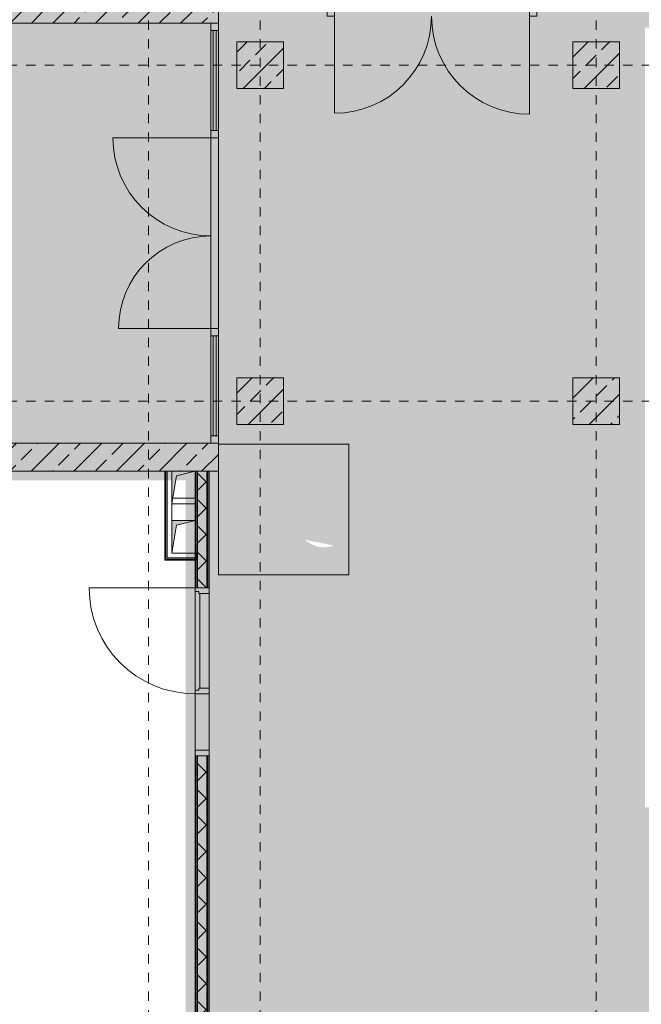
# Model space of a CAD drawing. Header units: metres. Extents: x -52 to 123, y -78 to 33.
# Tile 83 of 114: x 26.58 to 33.24, y -13.96 to -3.41. Entities that reach past the tile are written whole.
import ezdxf

# ---------------------------------------------------------------- set-up
doc = ezdxf.new("R2010")
doc.units = ezdxf.units.M
doc.linetypes.add('Rasterlinie', pattern=[0.019, 0.01, -0.003, 0.003, -0.003])
doc.linetypes.add('Über Schnittebene 1', pattern=[0.001, 0, -0.001])
for name, color, linetype, lineweight in [('A_Allgemeine Beschriftungen', 7, 'Continuous', 9), ('A_Detailelemente', 7, 'Continuous', 9), ('A_Fassadenelemente', 7, 'Continuous', 9), ('A_Fassadenpfosten', 7, 'Continuous', 9), ('A_Geschossdecken', 7, 'Continuous', 9), ('A_Importierte Elemente in Familien', 7, 'Continuous', 9), ('A_Raster', 7, 'Continuous', 9), ('A_Skelettbau', 7, 'Continuous', 9), ('A_Tragwerksstützen_Stahlbeton', 7, 'Continuous', 9), ('A_Türen', 7, 'Continuous', 9), ('A_Türen_Rahmen', 7, 'Continuous', 9), ('A_Wände', 7, 'Continuous', 9), ('A_Wände_Schraffur', 7, 'Continuous', 18), ('Allgemeines Modell', 7, 'Continuous', 9)]:
    doc.layers.add(name, color=color, linetype=linetype, lineweight=lineweight)
pattern_1 = [(45, (1.421, 2.104), (-0.2283954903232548, 0.2283954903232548), []), (45, (1.649, 2.104), (-0.2283954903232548, 0.2283954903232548), [0.161, -0.081])]

# ---------------------------------------------------------------- blocks, each defined once
blk = doc.blocks.new('GSH_Fassade_Tuer_2flg - I_Glass_Grau-6173606-BS_Übersicht_O1_BRANDSCHUTZ')
at = {"layer": 'A_Türen'}
for p, q in [((-1.044999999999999, 0.0399999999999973), (-1.044999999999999, 1.089756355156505)), ((1.045000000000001, 0.0400000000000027), (1.045000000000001, 1.079756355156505)), ((-1.124999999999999, 0.0399999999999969), (-1.044999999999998, 0.0399999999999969)), ((-1.124999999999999, -0.0400000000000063), (-1.124999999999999, 0.0399999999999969)), ((-1.044999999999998, 0.0399999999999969), (-1.044999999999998, -0.0400000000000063)), ((1.044999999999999, 0.0399999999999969), (1.125, 0.0399999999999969)), ((1.044999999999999, -0.0400000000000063), (1.044999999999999, 0.0399999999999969)), ((1.125, 0.0399999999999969), (1.125, -0.0400000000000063)), ((-1.044999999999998, -0.0400000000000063), (-1.124999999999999, -0.0400000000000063)), ((1.125, -0.0400000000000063), (1.044999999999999, -0.0400000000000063))]:
    blk.add_line(p, q, dxfattribs=at)
for centre, radius, start, end in [((-1.044999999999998, 0.0399999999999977), 1.049756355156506, 4.45e-14, 89.99999999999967), ((1.045, 0.0399999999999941), 1.039756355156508, 89.99999999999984, 179.9999999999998)]:
    blk.add_arc(centre, radius, start, end, dxfattribs=at)
blk = doc.blocks.new('GSH_Tuer_I_1flg_SZ_OL_SL - 1800_1135x3200_2135_Voll-4240666-BS_Übersicht_O1_BRANDSCHUTZ')
at = {"layer": 'A_Türen'}
for p, q in [((0.8999999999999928, 1.224434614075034), (0.8999999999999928, 0.0894346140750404)), ((-0.2350000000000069, 0.0894346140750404), (-0.9000000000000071, 0.0894346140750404))]:
    blk.add_line(p, q, dxfattribs=at)
at = {"layer": 'A_Türen', "linetype": 'Über Schnittebene 1'}
for p, q in [((-0.9000000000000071, 0.0894346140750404), (0.8999999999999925, 0.0894346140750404)), ((0.8999999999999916, -0.0605653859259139), (-0.9000000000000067, -0.0605653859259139))]:
    blk.add_line(p, q, dxfattribs=at)
at = {"layer": 'A_Türen'}
blk.add_arc((0.8999999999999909, 0.0894346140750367), 1.134999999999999, 89.99999999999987, 179.9999999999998, dxfattribs=at)
at = {"layer": 'A_Türen_Rahmen'}
for p, q in [((-0.8400000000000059, 0.0894346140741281), (-0.9000000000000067, 0.0894346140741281)), ((-0.8400000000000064, -0.0605653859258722), (-0.8400000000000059, 0.0894346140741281)), ((-0.2350000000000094, 0.0894346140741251), (-0.8400000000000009, 0.0894346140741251)), ((-0.195000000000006, 0.089434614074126), (-0.235000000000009, 0.0894346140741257)), ((-0.235000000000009, 0.0894346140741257), (-0.2350000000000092, -0.0605653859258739)), ((-0.1950000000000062, 0.0494346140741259), (-0.195000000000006, 0.089434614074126)), ((-0.175000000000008, 0.049434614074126), (-0.1950000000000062, 0.0494346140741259)), ((-0.1750000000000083, -0.0605653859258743), (-0.175000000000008, 0.049434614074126)), ((0.8599999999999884, 0.0494346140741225), (0.8399999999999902, 0.0494346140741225)), ((0.8399999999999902, 0.0494346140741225), (0.8399999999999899, -0.0605653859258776)), ((0.8999999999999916, 0.0894346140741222), (0.8599999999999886, 0.0894346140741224)), ((0.8599999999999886, 0.0894346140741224), (0.8599999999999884, 0.0494346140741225)), ((-0.9000000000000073, -0.0605653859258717), (-0.8400000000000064, -0.0605653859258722)), ((-0.8400000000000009, -0.0605653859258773), (-0.2350000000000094, -0.0605653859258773)), ((-0.2350000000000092, -0.060565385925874), (-0.1750000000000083, -0.0605653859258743)), ((0.8399999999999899, -0.0605653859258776), (0.8999999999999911, -0.0605653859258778))]:
    blk.add_line(p, q, dxfattribs=at)
blk = doc.blocks.new('GSH_Bestand_BD_RE - BD-4620230-BS_Übersicht_O1_BRANDSCHUTZ')
at = {"layer": 'Allgemeines Modell'}
blk.add_hatch(color=256, dxfattribs=at).paths.add_polyline_path([(-0.1250000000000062, -0.1750000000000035), (-0.0750000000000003, 0.1249999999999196), (0.1249999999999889, 0.174999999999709), (-0.1249999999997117, 0.174999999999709), (-0.1250000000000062, -0.1187500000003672)], flags=0)
at = {"layer": 'A_Detailelemente'}
for p, q in [((-0.1249999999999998, -0.1750000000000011), (-0.0749999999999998, 0.1250000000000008)), ((-0.1249999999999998, -0.1750000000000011), (-0.0749999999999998, 0.1250000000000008)), ((-0.0749999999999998, 0.1250000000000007), (0.1249999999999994, 0.1750000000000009)), ((-0.0749999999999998, 0.1250000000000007), (0.1249999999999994, 0.1750000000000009)), ((-0.1249999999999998, -0.1750000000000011), (0.1249999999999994, -0.1750000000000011)), ((-0.1249999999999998, -0.1750000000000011), (0.1249999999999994, -0.1750000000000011))]:
    blk.add_line(p, q, dxfattribs=at)
blk = doc.blocks.new('GSH_Bestand_BD_RE - BD-V82-BS_Übersicht_O1_BRANDSCHUTZ')
at = {"layer": 'Allgemeines Modell'}
blk.add_hatch(color=256, dxfattribs=at).paths.add_polyline_path([(-0.1250000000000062, -0.1749999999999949), (-0.0750000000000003, 0.1249999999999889), (0.1241236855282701, 0.1749999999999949), (-0.1250000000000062, 0.1749999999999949)], flags=0)
at = {"layer": 'A_Detailelemente'}
for p, q in [((0.1249999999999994, 0.1750000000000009), (-0.1249999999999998, 0.1750000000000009)), ((0.1249999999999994, 0.1750000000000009), (-0.1249999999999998, 0.1750000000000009)), ((-0.1249999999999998, -0.1750000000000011), (-0.0749999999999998, 0.1250000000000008)), ((-0.1249999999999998, -0.1750000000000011), (-0.0749999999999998, 0.1250000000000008)), ((-0.0749999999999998, 0.1250000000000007), (0.1249999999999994, 0.1750000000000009)), ((-0.0749999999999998, 0.1250000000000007), (0.1249999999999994, 0.1750000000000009))]:
    blk.add_line(p, q, dxfattribs=at)
blk = doc.blocks.new('Systemelement - Verglasung-4356918-BS_Übersicht_O1_BRANDSCHUTZ')
at = {"layer": 'A_Fassadenelemente'}
for p, q in [((0.5349999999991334, 0.0149999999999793), (-0.534999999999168, 0.0149999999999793)), ((-0.534999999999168, 0.0149999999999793), (-0.534999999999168, -0.0149999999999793)), ((-0.534999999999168, -0.0149999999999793), (0.5349999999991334, -0.0149999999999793))]:
    blk.add_line(p, q, dxfattribs=at)
blk = doc.blocks.new('Pfosten rechteckig - 80x80-V84-BS_Übersicht_O1_BRANDSCHUTZ')
at = {"layer": 'A_Fassadenpfosten'}
for p, q in [((-0.0800000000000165, 0.0399999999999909), (0, 0.0399999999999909)), ((-0.0800000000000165, -0.0399999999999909), (-0.0800000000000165, 0.0399999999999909)), ((0, 0.0399999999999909), (0, -0.0399999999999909)), ((0, -0.0399999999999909), (-0.0800000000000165, -0.0399999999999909))]:
    blk.add_line(p, q, dxfattribs=at)
blk = doc.blocks.new('Systemelement - Verglasung-V85-BS_Übersicht_O1_BRANDSCHUTZ')
at = {"layer": 'A_Fassadenelemente'}
for p, q in [((0.5349999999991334, 0.0149999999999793), (-0.534999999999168, 0.0149999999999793)), ((0.5349999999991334, -0.0149999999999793), (0.5349999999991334, 0.0149999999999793)), ((-0.534999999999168, -0.0149999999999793), (0.5349999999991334, -0.0149999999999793))]:
    blk.add_line(p, q, dxfattribs=at)
blk = doc.blocks.new('GSH_Fassade_Tuer_2flg - I_Glass_Grau-6938194-BS_Übersicht_O1_BRANDSCHUTZ')
at = {"layer": 'A_Türen'}
for p, q in [((-1.020000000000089, 0.0400000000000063), (-1.10000000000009, 0.0400000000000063)), ((-1.10000000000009, 0.0400000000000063), (-1.10000000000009, -0.0399999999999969)), ((-1.020000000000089, -0.0399999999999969), (-1.020000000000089, 0.0400000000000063)), ((1.10000000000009, 0.0400000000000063), (1.020000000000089, 0.0400000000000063)), ((1.020000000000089, 0.0400000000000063), (1.020000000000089, -0.0399999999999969)), ((1.10000000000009, -0.0399999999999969), (1.10000000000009, 0.0400000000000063)), ((-1.10000000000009, -0.0399999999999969), (-1.020000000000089, -0.0399999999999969)), ((-1.020000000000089, -0.0399999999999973), (-1.020000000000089, -1.089756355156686)), ((1.020000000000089, -0.0399999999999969), (1.10000000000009, -0.0399999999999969)), ((1.020000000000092, -0.0400000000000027), (1.020000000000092, -1.029756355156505))]:
    blk.add_line(p, q, dxfattribs=at)
for centre, radius, start, end in [((-1.020000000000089, -0.0399999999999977), 1.049756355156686, 270, 359.9999999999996), ((1.02000000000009, -0.0399999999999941), 0.9897563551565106, 180.0000000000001, 269.9999999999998)]:
    blk.add_arc(centre, radius, start, end, dxfattribs=at)
blk = doc.blocks.new('Pfosten rechteckig - 80x80-V86-BS_Übersicht_O1_BRANDSCHUTZ')
at = {"layer": 'A_Fassadenpfosten'}
for p, q in [((0, 0.0399999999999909), (-0.0800000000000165, 0.0399999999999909)), ((-0.0800000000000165, 0.0399999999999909), (-0.0800000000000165, -0.0399999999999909)), ((0, -0.0399999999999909), (0, 0.0399999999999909)), ((-0.0800000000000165, -0.0399999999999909), (0, -0.0399999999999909))]:
    blk.add_line(p, q, dxfattribs=at)
blk = doc.blocks.new('Fluchtweg - Pfeil 1 - Pfeil  1_RW-4646428-BS_Übersicht_O1_BRANDSCHUTZ')
at = {"layer": 'A_Allgemeine Beschriftungen'}
for points in [[(-0.004068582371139, 2e-16), (-0.0014064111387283, 0.0026621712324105), (-0.0014064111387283, -0.0026621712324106)], [(0.005931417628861, -0.0012000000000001), (-0.0014064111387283, -0.0012), (-0.0014064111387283, 0.0012), (0.005931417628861, 0.0011999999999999)]]:
    blk.add_hatch(color=256, dxfattribs=at).paths.add_polyline_path(points, flags=0)
blk = doc.blocks.new('Brandmelder DIN ISO 23601 - Brandmelder-7036843-BS_Übersicht_O1_BRANDSCHUTZ')
at = {"layer": 'A_Importierte Elemente in Familien'}
h = blk.add_hatch(color=256, dxfattribs=at)
edge = h.paths.add_edge_path(flags=0)
edge.add_line((-0.0024679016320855, 0.0027128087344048), (-0.0024679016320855, 0.0012389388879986))
edge.add_line((-0.0024679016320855, 0.0012389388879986), (-0.0020272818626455, 0.0012389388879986))
edge.add_line((-0.0020272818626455, 0.0012389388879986), (-0.0020272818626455, -0.0011206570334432))
edge.add_line((-0.0021558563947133, -0.0011206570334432), (-0.0020272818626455, -0.0011206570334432))
edge.add_line((-0.0021558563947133, -0.0011206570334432), (-0.0021558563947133, -0.0003035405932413))
edge.add_line((-0.0021558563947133, -0.0003035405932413), (-0.0022102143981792, -0.000112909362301))
edge.add_arc((-0.0024469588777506, -0.0001966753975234), 0.0002511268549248, 19.48503514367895, 160.6502538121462)
edge.add_line((-0.0026839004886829, -0.0001134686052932), (-0.0026839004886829, -0.0013732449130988))
edge.add_line((-0.0026839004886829, -0.0013732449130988), (-0.002075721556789, -0.0025397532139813))
edge.add_line((-0.002075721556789, -0.0026721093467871), (-0.002075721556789, -0.0025397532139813))
edge.add_line((-0.002075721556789, -0.0026721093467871), (-0.0002212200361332, -0.0026721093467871))
edge.add_line((-0.0002212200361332, -0.0026721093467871), (-0.0002212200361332, -0.0033411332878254))
edge.add_line((-0.0002212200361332, -0.0033411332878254), (-0.0033411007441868, -0.0033411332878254))
edge.add_line((-0.0033411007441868, -0.0033411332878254), (-0.0033411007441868, 0.0033411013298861))
edge.add_line((-0.0033411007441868, 0.0033411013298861), (-0.0009763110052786, 0.0033411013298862))
edge.add_line((-0.0009763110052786, 0.0033411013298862), (-0.0009763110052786, 0.0027128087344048))
edge.add_line((-0.0009763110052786, 0.0027128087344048), (-0.0024679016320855, 0.0027128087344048))
h = blk.add_hatch(color=256, dxfattribs=at)
edge = h.paths.add_edge_path(flags=0)
edge.add_line((-0.0004104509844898, -0.0002696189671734), (-0.0003859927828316, -0.0002317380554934))
edge.add_line((-0.0004190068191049, -0.0002847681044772), (-0.0004104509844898, -0.0002696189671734))
edge = h.paths.add_edge_path(flags=0)
edge.add_line((-0.0008851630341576, -4.0990378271e-06), (-0.0008851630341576, 7.1296048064e-06))
edge.add_line((-0.0009633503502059, -4.0990378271e-06), (-0.0008851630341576, -4.0990378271e-06))
edge = h.paths.add_edge_path(flags=0)
edge.add_line((-0.0014410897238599, 0.0001774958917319), (-0.0014410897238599, 0.0002505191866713))
edge.add_line((-0.0015430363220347, 0.0001774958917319), (-0.0014410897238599, 0.0001774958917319))
edge = h.paths.add_edge_path(flags=0)
edge.add_line((0.0020212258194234, 0.0019614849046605), (0.0009645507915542, 0.0016336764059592))
edge.add_line((0.0009645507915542, 0.0016336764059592), (0.0011403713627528, 0.0005473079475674))
edge.add_line((0.0011403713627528, 0.0005473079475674), (0.0005895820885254, -0.0008552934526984))
edge.add_line((0.0005895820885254, -0.0008552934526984), (0.0011364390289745, -0.0016239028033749))
edge.add_line((0.0011364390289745, -0.0016239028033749), (0.0011364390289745, -0.0033411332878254))
edge.add_line((0.0011364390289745, -0.0033411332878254), (-0.0002212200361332, -0.0033411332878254))
edge.add_line((-0.0002212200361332, -0.0033411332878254), (-0.0002212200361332, -0.0022875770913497))
edge.add_arc((-0.0004260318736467, -0.0018687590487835), 0.0004662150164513, 296.0597167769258, 351.2581299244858)
edge.add_line((3.47671630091e-05, -0.0019396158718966), (3.47671630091e-05, -0.0002322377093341))
edge.add_arc((-0.0001757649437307, -0.0003601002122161), 0.0002463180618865, 31.27157321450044, 148.5923489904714)
edge.add_line((-0.0004313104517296, -0.0002847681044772), (-0.0004190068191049, -0.0002847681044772))
edge.add_line((-0.0004313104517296, -0.0002847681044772), (-0.0004313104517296, -1.72525404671e-05))
edge.add_arc((-0.0006610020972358, -5.65361503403e-05), 0.0002330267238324, 9.705258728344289, 164.1444958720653)
edge.add_line((-0.0009633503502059, -4.0990378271e-06), (-0.0009633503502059, 0.0001935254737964))
edge.add_arc((-0.0012135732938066, 0.0001268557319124), 0.0002589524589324, 14.91936452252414, 151.4743111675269)
edge.add_line((-0.0015430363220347, 0.0001774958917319), (-0.0015430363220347, 0.0012389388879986))
edge.add_line((-0.0015430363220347, 0.0012389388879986), (-0.0009763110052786, 0.0012389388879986))
edge.add_line((-0.0009763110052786, 0.0012389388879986), (-0.0009763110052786, 0.0033411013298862))
edge.add_line((-0.0009763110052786, 0.0033411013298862), (0.0020212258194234, 0.0033411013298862))
edge.add_line((0.0020212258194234, 0.0033411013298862), (0.0020212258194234, 0.0019614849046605))
h = blk.add_hatch(color=256, dxfattribs=at)
edge = h.paths.add_edge_path(flags=0)
edge.add_line((0.0033410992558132, 0.0033411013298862), (0.0033410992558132, -0.0033411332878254))
edge.add_line((0.0033410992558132, -0.0033411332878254), (0.0011364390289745, -0.0033411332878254))
edge.add_line((0.0011364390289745, -0.0033411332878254), (0.0011364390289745, -0.0016239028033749))
edge.add_arc((0.0022459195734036, -0.0015407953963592), 0.0011125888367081, 184.2838313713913, 228.6293256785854)
edge.add_arc((0.0024329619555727, -0.0010788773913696), 0.0015914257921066, 234.5778982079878, 279.8555089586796)
edge.add_line((0.0027053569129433, -0.0026468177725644), (0.0027053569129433, -0.0019411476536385))
edge.add_line((0.0027053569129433, -0.0019411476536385), (0.0026944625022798, -0.0015783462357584))
edge.add_line((0.0026944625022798, -0.0015783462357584), (0.0027053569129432, -0.0012261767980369))
edge.add_line((0.0027053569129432, -0.0012261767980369), (0.0027053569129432, -0.0005055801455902))
edge.add_line((0.0027053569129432, -0.0005055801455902), (0.0027025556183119, -0.0001150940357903))
edge.add_line((0.0027025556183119, -0.0001150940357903), (0.0027053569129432, 0.0002291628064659))
edge.add_line((0.0027053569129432, 0.0002291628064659), (0.0027053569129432, 0.0009512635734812))
edge.add_arc((0.0034909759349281, 0.0023077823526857), 0.0015675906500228, 224.4196320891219, 239.9230017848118, ccw=False)
edge.add_arc((0.0033123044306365, 0.0021064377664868), 0.0012991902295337, 186.4059159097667, 223.5925616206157, ccw=False)
edge.add_line((0.0020212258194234, 0.0019614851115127), (0.0020212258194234, 0.0033411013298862))
edge.add_line((0.0020212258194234, 0.0033411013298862), (0.0033410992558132, 0.0033411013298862))
h = blk.add_hatch(color=256, dxfattribs=at)
edge = h.paths.add_edge_path(flags=0)
edge.add_line((-0.0022548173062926, 0.0019758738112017), (-0.0021359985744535, 0.0019758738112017))
edge.add_line((-0.0022548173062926, 0.0019758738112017), (-0.0022548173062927, 0.0025168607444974))
edge.add_line((-0.0022548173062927, 0.0025168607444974), (-0.0011893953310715, 0.0025168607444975))
edge.add_line((-0.0011893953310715, 0.0025168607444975), (-0.0011893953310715, 0.0019758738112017))
edge.add_line((-0.0013112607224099, 0.0019758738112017), (-0.0011893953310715, 0.0019758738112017))
edge.add_arc((-0.0017236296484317, 0.0019813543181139), 0.0004124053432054, 359.2385667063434, 540.7614332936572)
h = blk.add_hatch(color=256, dxfattribs=at)
edge = h.paths.add_edge_path(flags=0)
edge.add_arc((-0.0017236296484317, 0.0019813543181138), 0.0004124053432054, 180.7614332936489, 359.238566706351)
edge.add_line((-0.0011893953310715, 0.0019758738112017), (-0.0013112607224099, 0.0019758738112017))
edge.add_line((-0.0011893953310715, 0.0019758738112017), (-0.0011893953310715, 0.001434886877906))
edge.add_line((-0.0011893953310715, 0.001434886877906), (-0.0014280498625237, 0.001434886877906))
edge.add_line((-0.0014280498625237, 0.001434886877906), (-0.0014280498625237, 0.0012389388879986))
edge.add_line((-0.0015430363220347, 0.0012389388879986), (-0.0014280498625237, 0.0012389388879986))
edge.add_arc((-0.0017851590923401, 0.0012449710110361), 0.0002421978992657, 358.5728574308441, 541.4271425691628)
edge.add_line((-0.0020886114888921, 0.0012389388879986), (-0.0020272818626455, 0.0012389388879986))
edge.add_line((-0.0020886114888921, 0.0012389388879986), (-0.0020886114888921, 0.001434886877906))
edge.add_line((-0.0020886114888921, 0.001434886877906), (-0.0022548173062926, 0.001434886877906))
edge.add_line((-0.0022548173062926, 0.001434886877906), (-0.0022548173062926, 0.0019758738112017))
edge.add_line((-0.0022548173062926, 0.0019758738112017), (-0.0021359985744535, 0.0019758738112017))
h = blk.add_hatch(color=256, dxfattribs=at)
edge = h.paths.add_edge_path(flags=0)
edge.add_arc((0.0026823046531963, 0.0011928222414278), 0.0013954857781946, 189.6059068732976, 216.7551333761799)
edge.add_arc((0.0024465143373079, 0.0008750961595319), 0.0010227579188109, 210.3855511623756, 284.4978676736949)
edge.add_line((0.0027025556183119, -0.0001150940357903), (0.0027053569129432, -0.0005055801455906))
edge.add_arc((0.0032189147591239, 0.0021986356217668), 0.0027525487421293, 242.9553600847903, 259.2470052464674, ccw=False)
edge.add_arc((0.0029666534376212, 0.001607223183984), 0.0021115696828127, 210.1294976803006, 241.75515556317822, ccw=False)
edge.add_line((0.0011403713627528, 0.0005473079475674), (0.0009645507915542, 0.0016336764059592))
edge.add_arc((0.0001178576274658, 0.000780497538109), 0.001201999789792, 8.586404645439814, 45.21860566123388, ccw=False)
h = blk.add_hatch(color=256, dxfattribs=at)
edge = h.paths.add_edge_path(flags=0)
edge.add_arc((0.0033277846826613, 0.0014823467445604), 0.0013992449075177, 159.8611230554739, 243.5874614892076)
edge.add_line((0.0027053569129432, 0.0002291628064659), (0.0027025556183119, -0.0001150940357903))
edge.add_arc((0.003711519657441, 0.0015930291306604), 0.0019838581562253, 205.7146269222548, 239.4302581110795, ccw=False)
edge.add_arc((-0.0010086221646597, -0.0002391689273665), 0.0030894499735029, 18.32656048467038, 31.17235520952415)
edge.add_arc((0.001044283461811, 0.0008715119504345), 0.0007663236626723, 39.59896584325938, 95.9721871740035)
edge.add_line((0.0009645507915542, 0.0016336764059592), (0.0020212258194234, 0.0019614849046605))
h = blk.add_hatch(color=256, dxfattribs=at)
edge = h.paths.add_edge_path(flags=0)
edge.add_line((0.0027053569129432, -0.0012261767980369), (0.0026944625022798, -0.0015783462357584))
edge.add_arc((0.0028793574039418, -0.0001194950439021), 0.0014705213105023, 242.0142221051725, 262.77683994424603, ccw=False)
edge.add_arc((0.0033898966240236, 0.0005059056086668), 0.0022678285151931, 220.2675334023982, 238.0351821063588, ccw=False)
edge.add_arc((0.0010706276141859, -0.0014587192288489), 0.0007717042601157, 40.26753340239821, 128.5615330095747)
edge.add_line((0.0005895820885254, -0.0008552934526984), (0.0011403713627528, 0.0005473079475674))
edge.add_arc((0.0028440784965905, 0.0004649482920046), 0.0016968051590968, 177.2323940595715, 265.3105741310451)
h = blk.add_hatch(color=256, dxfattribs=at)
edge = h.paths.add_edge_path(flags=0)
edge.add_arc((0.0020958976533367, -0.0008907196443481), 0.0009116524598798, 214.9220074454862, 311.0389025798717)
edge.add_line((0.0026944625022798, -0.0015783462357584), (0.0027053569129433, -0.0019411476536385))
edge.add_arc((0.0021798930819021, -0.0004912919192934), 0.0015400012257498, 227.346186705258, 289.9217778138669, ccw=False)
edge.add_line((0.0011364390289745, -0.0016239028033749), (0.0005895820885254, -0.0008552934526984))
edge.add_arc((0.0005011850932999, -0.0017709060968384), 0.0009198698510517, 22.924189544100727, 84.48552141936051, ccw=False)
at = {"layer": 'A_Allgemeine Beschriftungen'}
for p, q in [((-0.0035, -0.0035), (-0.0035, 0.0035)), ((-0.0035, 0.0035), (0.0035, 0.0035)), ((0.0035, 0.0035), (0.0035, -0.0035)), ((0.0035, -0.0035), (-0.0035, -0.0035))]:
    blk.add_line(p, q, dxfattribs=at)
at = {"layer": 'A_Importierte Elemente in Familien', "flags": 128}
for points in [[(0.0034999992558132, 0.0035000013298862), (0.0017499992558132, 0.0035000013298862), (-7.441868e-10, 0.0035000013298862), (-0.0017500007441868, 0.0035000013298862), (-0.0035000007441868, 0.0035000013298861)], [(-0.0035000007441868, 0.0035000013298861), (-0.0035000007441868, 0.0017500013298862), (-0.0035000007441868, 1.3298862e-09), (-0.0035000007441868, -0.0017499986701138), (-0.0035000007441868, -0.0034999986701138)], [(0.0034999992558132, 0.0035000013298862), (0.0017499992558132, 0.0035000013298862), (-7.441868e-10, 0.0035000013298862), (-0.0017500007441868, 0.0035000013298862), (-0.0035000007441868, 0.0035000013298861)], [(-0.0035000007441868, 0.0035000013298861), (-0.0035000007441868, 0.0017500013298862), (-0.0035000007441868, 1.3298862e-09), (-0.0035000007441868, -0.0017499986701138), (-0.0035000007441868, -0.0034999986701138)], [(0.0034999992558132, -0.0034999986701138), (0.0034999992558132, -0.0017499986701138), (0.0034999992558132, 1.3298862e-09), (0.0034999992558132, 0.0017500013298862), (0.0034999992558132, 0.0035000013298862)], [(0.0034999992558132, -0.0034999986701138), (0.0034999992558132, -0.0017499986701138), (0.0034999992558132, 1.3298862e-09), (0.0034999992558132, 0.0017500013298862), (0.0034999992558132, 0.0035000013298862)], [(-0.0035000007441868, -0.0034999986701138), (-0.0017500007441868, -0.0034999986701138), (-7.441868e-10, -0.0034999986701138), (0.0017499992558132, -0.0034999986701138), (0.0034999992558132, -0.0034999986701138)], [(-0.0035000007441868, -0.0034999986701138), (-0.0017500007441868, -0.0034999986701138), (-7.441868e-10, -0.0034999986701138), (0.0017499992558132, -0.0034999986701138), (0.0034999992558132, -0.0034999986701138)]]:
    blk.add_lwpolyline(points, dxfattribs=at)

msp = doc.modelspace()

# ---------------------------------------------------------------- hatches: boundary and pattern name
at = {"layer": 'A_Detailelemente', "true_color": 0xc2e2c4}
msp.add_hatch(color=254, dxfattribs=at).paths.add_polyline_path([(32.47665349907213, -33.1969615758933), (33.20600751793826, -33.1969615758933), (33.20600751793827, -16.34696157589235), (49.03200751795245, -16.34696157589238), (49.03200751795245, -11.84696157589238), (33.28000751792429, -11.84696157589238), (33.2800075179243, 21.91303842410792), (28.60600751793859, 21.91303842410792), (28.60600751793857, -3.446961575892), (28.62600751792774, -3.446961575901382), (28.62600751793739, -7.946961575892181), (28.60600751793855, -7.946961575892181), (28.60600751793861, -33.19696157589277), (32.20600751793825, -33.1969615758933)], flags=0)
at = {"layer": 'A_Detailelemente', "true_color": 0xff5959}
h = msp.add_hatch(color=11, dxfattribs=at)
h.paths.add_polyline_path([(33.28000751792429, -3.496961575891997), (33.58100751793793, -3.496961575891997), (33.58100751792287, 5.078038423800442), (33.28000751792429, 5.078038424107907), (33.28000751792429, -3.474521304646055)], flags=0)
h.paths.add_polyline_path([(24.78026844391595, -3.446961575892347), (28.60600751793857, -3.446961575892), (28.60600751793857, -3.096961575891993), (20.15600751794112, -3.096961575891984), (20.15600751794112, -3.446961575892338), (24.65600751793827, -3.446961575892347)], flags=0)
at = {"layer": 'A_Detailelemente', "true_color": 0x499c4b}
msp.add_hatch(color=95, dxfattribs=at).paths.add_polyline_path([(26.60895786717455, -7.946961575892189), (28.62600751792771, -7.946961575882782), (28.62600751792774, -3.446961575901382), (17.90600751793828, -3.446961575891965), (17.90600751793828, -7.946961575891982), (26.30600751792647, -7.946961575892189)], flags=0)
at = {"layer": 'A_Detailelemente', "true_color": 0xebdb14}
msp.add_hatch(color=40, dxfattribs=at).paths.add_polyline_path([(19.85600751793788, -33.44696157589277), (20.23200751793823, -33.4469615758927), (20.23200751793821, -33.346961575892), (28.75600751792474, -33.346961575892), (28.75600751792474, -33.19696157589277), (28.60600751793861, -33.19696157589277), (28.60600751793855, -7.946961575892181), (20.15600751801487, -7.946961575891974), (20.15600751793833, -8.346961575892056), (28.2060075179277, -8.346961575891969), (28.20600751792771, -8.246961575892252), (28.45600751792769, -8.246961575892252), (28.2560075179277, -8.296961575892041), (28.24767418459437, -8.346961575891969), (28.35600751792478, -8.346961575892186), (28.35600751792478, -8.776961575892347), (28.45513175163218, -8.77718051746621), (28.35600751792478, -8.801961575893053), (28.35600751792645, -31.92196157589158), (19.85600751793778, -31.92196157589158), (19.85600751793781, -32.27196157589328), (28.35600751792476, -32.27196157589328), (28.35600751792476, -33.04696157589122), (19.85600751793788, -33.04696157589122), (19.85600751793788, -33.32696157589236)], flags=0)
at = {"layer": 'A_Tragwerksstützen_Stahlbeton'}
h = msp.add_hatch(dxfattribs=at)
h.set_pattern_fill('FP_3', color=256, style=0, pattern_type=2)
h.set_pattern_definition(pattern_1)
h.paths.add_polyline_path([(29.40600751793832, -4.14696157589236), (29.40600751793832, -3.646961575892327), (28.9060075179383, -3.646961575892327), (28.9060075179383, -4.14696157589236)], flags=0)
h = msp.add_hatch(dxfattribs=at)
h.set_pattern_fill('FP_3', color=256, style=0, pattern_type=2)
h.set_pattern_definition(pattern_1)
h.paths.add_polyline_path([(32.50600751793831, -4.146961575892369), (33.0060075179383, -4.146961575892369), (33.0060075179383, -3.64696157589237), (32.50600751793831, -3.64696157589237)], flags=0)
h = msp.add_hatch(dxfattribs=at)
h.set_pattern_fill('FP_3', color=256, style=0, pattern_type=2)
h.set_pattern_definition(pattern_1)
h.paths.add_polyline_path([(29.04721043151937, -7.746961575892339), (29.40600751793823, -7.746961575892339), (29.40600751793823, -7.246961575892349), (28.90600751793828, -7.246961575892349), (28.90600751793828, -7.746961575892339)], flags=0)
h = msp.add_hatch(dxfattribs=at)
h.set_pattern_fill('FP_3', color=256, style=0, pattern_type=2)
h.set_pattern_definition(pattern_1)
h.paths.add_polyline_path([(32.71237126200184, -7.746961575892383), (33.00600751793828, -7.746961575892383), (33.00600751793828, -7.246961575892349), (32.50600751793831, -7.246961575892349), (32.50600751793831, -7.746961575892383)], flags=0)
at = {"layer": 'A_Wände_Schraffur', "lineweight": 9}
h = msp.add_hatch(dxfattribs=at)
h.set_pattern_fill('FP_3', color=256, style=0, pattern_type=2)
h.set_pattern_definition(pattern_1)
h.paths.add_polyline_path([(28.40600751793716, -3.446961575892), (28.70600751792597, -3.446961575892), (28.70595026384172, -3.146961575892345), (28.40600751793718, -3.146993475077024), (28.40600751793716, -3.243602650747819)], flags=0)
h.paths.add_polyline_path([(28.40600751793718, -2.011961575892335), (28.70600751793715, -2.011961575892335), (28.70600751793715, 2.760538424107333), (28.40600751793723, 2.760538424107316), (28.40600751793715, -1.787921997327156)], flags=0)
h = msp.add_hatch(dxfattribs=at)
h.set_pattern_fill('FP_3', color=256, style=0, pattern_type=2)
h.set_pattern_definition(pattern_1)
h.paths.add_polyline_path([(23.85600751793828, -3.446961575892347), (28.40600751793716, -3.446961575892), (28.40600751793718, -3.146961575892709), (20.15600751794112, -3.146961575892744), (20.15600751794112, -3.446961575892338), (23.73100751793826, -3.446961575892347)], flags=0)
h = msp.add_hatch(dxfattribs=at)
h.set_pattern_fill('FP_3', color=256, style=0, pattern_type=2)
h.set_pattern_definition(pattern_1)
h.paths.add_polyline_path([(20.15600751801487, -8.246961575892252), (28.70600751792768, -8.246961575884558), (28.70600751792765, -7.946961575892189), (20.15600751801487, -7.946961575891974), (20.15600751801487, -8.11266939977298)], flags=0)
h = msp.add_hatch(dxfattribs=at)
h.set_pattern_fill('FP_2', color=256, style=0, pattern_type=2)
h.set_pattern_definition([(45, (1.421, 2.104), (-0.1414213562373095, 0.1414213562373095), []), (135, (1.421, 2.104), (-0.1414213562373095, -0.1414213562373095), [])])
h.paths.add_polyline_path([(28.48100751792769, -33.14696157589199), (28.58100751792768, -33.14696157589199), (28.58100751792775, -26.82196157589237), (28.4810075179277, -26.82196157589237), (28.48100751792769, -33.04696157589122)], flags=0)
h.paths.add_polyline_path([(28.58100751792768, -25.02196157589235), (28.5810075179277, -22.02196157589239), (28.48100751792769, -22.02196157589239), (28.48100751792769, -25.02196157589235), (28.50600751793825, -25.02196157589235)], flags=0)
h.paths.add_polyline_path([(28.50206014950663, -20.22196157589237), (28.5810075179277, -20.22196157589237), (28.58100751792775, -11.29696157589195), (28.48100751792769, -11.29696157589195), (28.48100751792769, -20.22196157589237)], flags=0)
h.paths.add_polyline_path([(28.50600751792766, -9.496961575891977), (28.58100751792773, -9.496961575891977), (28.58100751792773, -8.246961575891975), (28.48100751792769, -8.246961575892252), (28.48100751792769, -9.496961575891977), (28.48934085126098, -9.496961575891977)], flags=0)

# ---------------------------------------------------------------- linework, layer by layer
at = {"layer": 'A_Geschossdecken'}
for p, q in [((28.62600751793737, -4.596961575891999), (28.62600751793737, -3.526961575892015)), ((28.70600751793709, -3.526961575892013), (28.70600751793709, -4.596961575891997)), ((28.62600751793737, -6.716961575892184), (28.62600751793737, -4.676961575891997)), ((28.70600751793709, -4.676961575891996), (28.70600751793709, -6.716961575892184)), ((28.62600751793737, -7.866961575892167), (28.62600751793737, -6.796961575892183)), ((28.70600751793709, -6.796961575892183), (28.70600751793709, -7.866961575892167)), ((28.20600751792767, -8.776961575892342), (28.45600751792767, -8.776961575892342)), ((28.45600751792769, -10.59196157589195), (28.45600751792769, -9.536961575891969)), ((28.60600751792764, -9.556961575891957), (28.60600751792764, -10.57196157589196))]:
    msp.add_line(p, q, dxfattribs=at)
at = {"layer": 'A_Raster', "linetype": 'Rasterlinie'}
for p, q in [((27.95600751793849, -64.12020918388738), (27.95600751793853, 31.55705536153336)), ((29.1560075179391, -64.1202091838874), (29.15600751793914, 31.55705536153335)), ((32.75600751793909, -64.1202091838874), (32.75600751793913, 31.55705536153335)), ((9.845868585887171, -3.896961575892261), (94.58744689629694, -3.896961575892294)), ((9.84586858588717, -7.496961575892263), (94.58744689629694, -7.496961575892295))]:
    msp.add_line(p, q, dxfattribs=at)
at = {"layer": 'A_Skelettbau'}
msp.add_line((28.45600751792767, -8.536961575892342), (28.20600751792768, -8.536961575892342), dxfattribs=at)
at = {"layer": 'A_Tragwerksstützen_Stahlbeton', "lineweight": 18}
for p, q in [((29.40600751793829, -3.646961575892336), (28.90600751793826, -3.646961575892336)), ((28.90600751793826, -3.646961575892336), (28.90600751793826, -4.14696157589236)), ((29.40600751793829, -4.14696157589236), (29.40600751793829, -3.646961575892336)), ((33.00600751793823, -3.64696157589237), (32.50600751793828, -3.64696157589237)), ((32.50600751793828, -3.64696157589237), (32.50600751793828, -4.14696157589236)), ((33.00600751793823, -4.14696157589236), (33.00600751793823, -3.64696157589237)), ((28.90600751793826, -4.14696157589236), (29.40600751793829, -4.14696157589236)), ((32.50600751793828, -4.14696157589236), (33.00600751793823, -4.14696157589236)), ((29.40600751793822, -7.246961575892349), (28.90600751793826, -7.246961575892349)), ((28.90600751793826, -7.246961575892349), (28.90600751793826, -7.746961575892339)), ((29.40600751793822, -7.746961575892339), (29.40600751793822, -7.246961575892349)), ((33.00600751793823, -7.246961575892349), (32.50600751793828, -7.246961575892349)), ((32.50600751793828, -7.246961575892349), (32.50600751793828, -7.746961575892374)), ((33.00600751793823, -7.746961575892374), (33.00600751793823, -7.246961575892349)), ((28.90600751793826, -7.746961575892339), (29.40600751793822, -7.746961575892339)), ((32.50600751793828, -7.746961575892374), (33.00600751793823, -7.746961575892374))]:
    msp.add_line(p, q, dxfattribs=at)
at = {"layer": 'A_Wände', "lineweight": 18}
for p, q in [((28.70600751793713, -3.446961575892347), (28.70600751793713, -3.146961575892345)), ((20.15600751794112, -3.446961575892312), (28.70600751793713, -3.446961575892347)), ((28.70600751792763, -7.946961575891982), (20.15600751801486, -7.946961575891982)), ((28.70600751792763, -8.246961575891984), (28.70600751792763, -7.946961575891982)), ((20.15600751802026, -8.246961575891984), (28.13100751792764, -8.246961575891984)), ((28.13100751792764, -8.246961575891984), (28.13100751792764, -9.201961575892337)), ((28.20600751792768, -8.246961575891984), (28.45600751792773, -8.246961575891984)), ((28.20600751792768, -9.126961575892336), (28.20600751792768, -8.246961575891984)), ((28.45600751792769, -8.246961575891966), (28.45600751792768, -9.496961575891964)), ((28.60600751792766, -8.246961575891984), (28.70600751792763, -8.246961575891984)), ((28.60600751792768, -9.496961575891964), (28.60600751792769, -8.246961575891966)), ((28.48078442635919, -9.126961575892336), (28.20600751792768, -9.126961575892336)), ((28.48078442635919, -9.201961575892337), (28.48078442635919, -9.126961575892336)), ((28.13100751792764, -9.201961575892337), (28.48078442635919, -9.201961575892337)), ((28.45600751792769, -9.496961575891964), (28.60600751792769, -9.496961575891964)), ((28.45600751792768, -11.29696157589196), (28.60600751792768, -11.29696157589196)), ((28.45600751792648, -18.82196157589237), (28.45600751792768, -11.29696157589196)), ((28.60600751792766, -20.22196157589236), (28.60600751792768, -11.29696157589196))]:
    msp.add_line(p, q, dxfattribs=at)
at = {"layer": 'A_Wände'}
for p, q in [((28.20600751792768, -8.246961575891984), (28.13100751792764, -8.246961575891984)), ((28.14350751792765, -8.246961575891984), (28.14350751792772, -9.189461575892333)), ((28.15600751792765, -8.246961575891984), (28.15600751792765, -9.176961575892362)), ((28.45600751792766, -8.246961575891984), (28.60600751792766, -8.246961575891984)), ((28.46850751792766, -9.496961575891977), (28.46850751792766, -8.246961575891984)), ((28.48100751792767, -9.496961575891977), (28.48100751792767, -8.246961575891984)), ((28.58100751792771, -9.496961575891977), (28.58100751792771, -8.246961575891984)), ((28.59350751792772, -9.496961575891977), (28.59350751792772, -8.246961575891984)), ((28.15600751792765, -9.176961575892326), (28.48078442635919, -9.176961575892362)), ((28.14350751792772, -9.189461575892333), (28.48078442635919, -9.189461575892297)), ((28.50600751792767, -10.57196157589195), (28.50600751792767, -9.556961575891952)), ((28.46850751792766, -18.83446157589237), (28.46850751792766, -11.29696157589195)), ((28.48100751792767, -18.84696157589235), (28.48100751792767, -11.29696157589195)), ((28.58100751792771, -20.22196157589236), (28.58100751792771, -11.29696157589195)), ((28.59350751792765, -20.22196157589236), (28.59350751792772, -11.29696157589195))]:
    msp.add_line(p, q, dxfattribs=at)

# ---------------------------------------------------------------- block references
at = {"layer": 'A_Allgemeine Beschriftungen', "xscale": 200, "yscale": 200, "zscale": 200}
for name, p in [('Fluchtweg - Pfeil 1 - Pfeil  1_RW-4646428-BS_Übersicht_O1_BRANDSCHUTZ', (29.69781889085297, -6.172807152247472)), ('Brandmelder DIN ISO 23601 - Brandmelder-7036843-BS_Übersicht_O1_BRANDSCHUTZ', (29.40600766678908, -8.656642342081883))]:
    msp.add_blockref(name, p, dxfattribs=at)
at = {"layer": 'A_Fassadenelemente', "rotation": 269.9999999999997}
for name, p in [('Systemelement - Verglasung-4356918-BS_Übersicht_O1_BRANDSCHUTZ', (28.66600751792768, -4.061961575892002)), ('Systemelement - Verglasung-V85-BS_Übersicht_O1_BRANDSCHUTZ', (28.66600751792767, -7.331961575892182))]:
    msp.add_blockref(name, p, dxfattribs=at)
at = {"layer": 'A_Fassadenpfosten', "rotation": 89.99999999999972}
msp.add_blockref('Pfosten rechteckig - 80x80-V86-BS_Übersicht_O1_BRANDSCHUTZ', (28.66600751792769, -3.446961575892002), dxfattribs=at)
at = {"layer": 'A_Fassadenpfosten', "extrusion": (0, 0, -1), "rotation": 270.0000000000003}
msp.add_blockref('Pfosten rechteckig - 80x80-V84-BS_Übersicht_O1_BRANDSCHUTZ', (-28.66600751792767, -7.946961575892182), dxfattribs=at)
at = {"layer": 'A_Türen'}
for name, p, rotation in [('GSH_Fassade_Tuer_2flg - I_Glass_Grau-6173606-BS_Übersicht_O1_BRANDSCHUTZ', (30.99600751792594, -3.332993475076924), 180), ('GSH_Fassade_Tuer_2flg - I_Glass_Grau-6938194-BS_Übersicht_O1_BRANDSCHUTZ', (28.66600751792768, -5.696961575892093), 269.9999999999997), ('GSH_Tuer_I_1flg_SZ_OL_SL - 1800_1135x3200_2135_Voll-4240666-BS_Übersicht_O1_BRANDSCHUTZ', (28.54544213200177, -10.39696157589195), 89.99999999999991)]:
    msp.add_blockref(name, p, dxfattribs=dict(at, rotation=rotation))
at = {"layer": 'Allgemeines Modell'}
for name, p in [('GSH_Bestand_BD_RE - BD-4620230-BS_Übersicht_O1_BRANDSCHUTZ', (28.33100751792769, -8.421961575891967)), ('GSH_Bestand_BD_RE - BD-V82-BS_Übersicht_O1_BRANDSCHUTZ', (28.33100751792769, -8.951961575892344))]:
    msp.add_blockref(name, p, dxfattribs=at)

doc.saveas('drawing.dxf')
